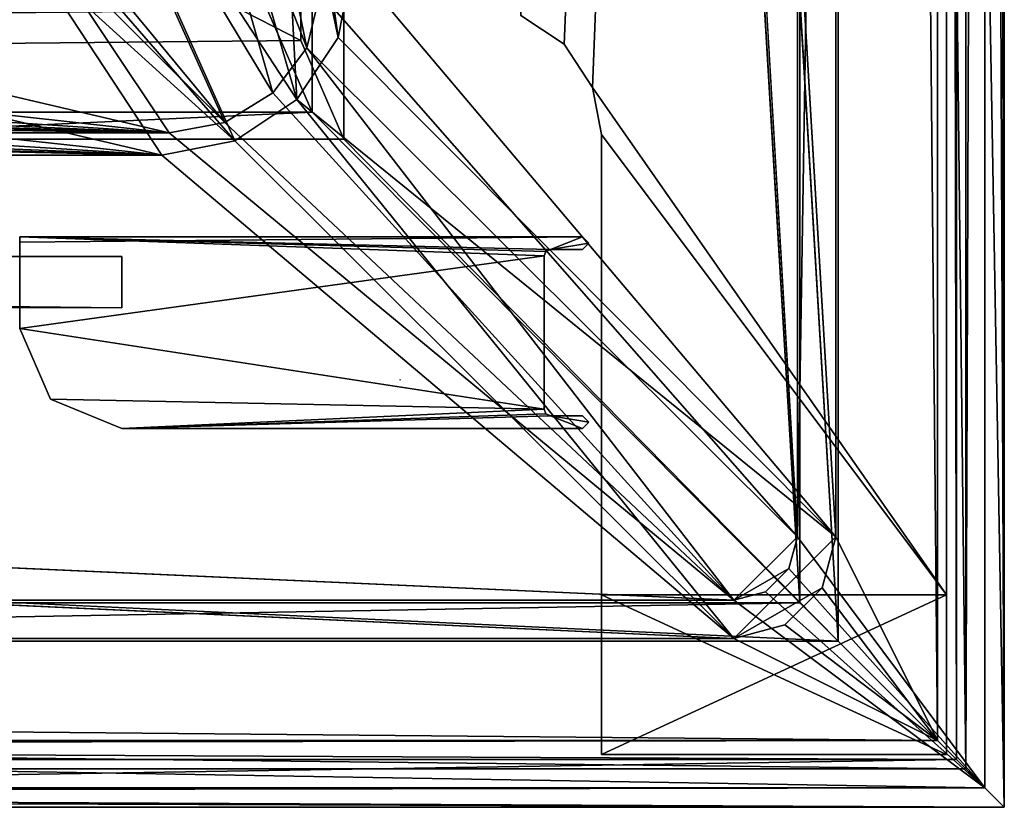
# Model space of a CAD drawing. Header units: metres. Extents: x -904 to 0, y -908 to 0.
# Tile 26 of 134: x -77 to 0, y -904 to -842. Entities that reach past the tile are written whole.
import ezdxf

# ---------------------------------------------------------------- set-up
doc = ezdxf.new("R2010")
doc.units = ezdxf.units.M

msp = doc.modelspace()

# ---------------------------------------------------------------- linework, layer by layer
at = {"layer": 'None01'}
for points in [[(-77.056778, -859.376953, 2063.059814), (-77.056831, -866.563599, 2063.059814), (-36.017147, -860.877197, 2063.059814)], [(-77.056778, -859.376953, 163.119003), (-36.017147, -860.877197, 163.059708), (-77.056831, -866.563599, 163.059708)], [(-77.056778, -859.376953, 189.423004), (-77.056786, -859.794922, 191.83049), (-33.017139, -859.377197, 163.059708)], [(-77.056786, -859.794922, 191.83049), (-77.056778, -859.376953, 2034.404419), (-33.017139, -859.377197, 2063.059814)], [(-33.017139, -859.377197, 163.059708), (-77.056786, -859.794922, 191.83049), (-33.017139, -859.377197, 2063.059814)], [(-33.017139, -859.377197, 2063.059814), (-77.056778, -859.376953, 2063.059814), (-35.517143, -860.377197, 2063.059814)], [(-35.517143, -860.377197, 2063.059814), (-77.056778, -859.376953, 2063.059814), (-35.870068, -860.524292, 2063.059814)], [(-77.056778, -859.376953, 2063.059814), (-36.017147, -860.877197, 2063.059814), (-35.870068, -860.524292, 2063.059814)], [(-77.056778, -859.376953, 188.574921), (-77.056778, -859.376953, 189.423004), (-33.017139, -859.377197, 163.059708)], [(-33.017139, -859.377197, 2063.059814), (-77.056778, -859.376953, 2034.404419), (-77.056778, -859.376953, 2035.85498)], [(-77.056778, -859.376953, 163.119003), (-77.056778, -859.376953, 166.25499), (-33.017139, -859.377197, 163.059708)], [(-77.056778, -859.376953, 166.25499), (-77.056778, -859.376953, 167.944183), (-33.017139, -859.377197, 163.059708)], [(-33.017139, -859.377197, 163.059708), (-77.056778, -859.376953, 167.944183), (-77.056778, -859.376953, 188.574921)], [(-77.056778, -859.376953, 2035.85498), (-77.056778, -859.376953, 2037.544434), (-33.017139, -859.377197, 2063.059814)], [(-77.056778, -859.376953, 2037.544434), (-77.056778, -859.376953, 2058.175293), (-33.017139, -859.377197, 2063.059814)], [(-33.017139, -859.377197, 2063.059814), (-77.056778, -859.376953, 2058.175293), (-77.056778, -859.376953, 2059.022949)], [(-77.056778, -859.376953, 2059.022949), (-77.056778, -859.376953, 2063.059814), (-33.017139, -859.377197, 2063.059814)], [(-33.017139, -859.377197, 163.059708), (-35.517143, -860.377197, 163.059708), (-77.056778, -859.376953, 163.119003)], [(-35.517143, -860.377197, 163.059708), (-35.870346, -860.524536, 163.059708), (-77.056778, -859.376953, 163.119003)], [(-77.056778, -859.376953, 163.119003), (-35.870346, -860.524536, 163.059708), (-36.017147, -860.877197, 163.059708)], [(-32.519112, -859.877258, 2063.059814), (-33.017139, -859.377197, 2063.059814), (-35.517143, -860.377197, 2063.059814)], [(-33.017139, -859.377197, 163.059708), (-32.519112, -859.877258, 163.059708), (-35.517143, -860.377197, 163.059708)], [(-35.517143, -860.377197, 2063.059814), (-33.017143, -860.377197, 2063.059814), (-32.519112, -859.877258, 2063.059814)], [(-32.519112, -859.877258, 163.059708), (-33.017143, -860.377197, 163.059708), (-35.517143, -860.377197, 163.059708)], [(-33.017143, -860.377197, 163.059708), (-32.519112, -859.877258, 163.059708), (-33.017143, -860.377197, 2063.059814)], [(-32.519112, -859.877258, 163.059708), (-32.519112, -859.877258, 2063.059814), (-33.017143, -860.377197, 2063.059814)], [(-32.519112, -859.877258, 163.059708), (-33.017139, -859.377197, 163.059708), (-32.519112, -859.877258, 2063.059814)], [(-33.017139, -859.377197, 163.059708), (-33.017139, -859.377197, 2063.059814), (-32.519112, -859.877258, 2063.059814)], [(-35.870346, -860.524536, 163.059708), (-35.870068, -860.524292, 2063.059814), (-36.017147, -860.877197, 2063.059814)], [(-36.017147, -860.877197, 163.059708), (-35.870346, -860.524536, 163.059708), (-36.017147, -860.877197, 2063.059814)], [(-35.517143, -860.377197, 163.059708), (-35.517143, -860.377197, 2063.059814), (-35.870346, -860.524536, 163.059708)], [(-35.517143, -860.377197, 2063.059814), (-35.870068, -860.524292, 2063.059814), (-35.870346, -860.524536, 163.059708)], [(-33.017143, -860.377197, 163.059708), (-33.017143, -860.377197, 2063.059814), (-35.517143, -860.377197, 163.059708)], [(-33.017143, -860.377197, 2063.059814), (-35.517143, -860.377197, 2063.059814), (-35.517143, -860.377197, 163.059708)], [(-77.056831, -866.563599, 2063.059814), (-36.017231, -872.877197, 2063.059814), (-36.017147, -860.877197, 2063.059814)], [(-36.017147, -860.877197, 163.059708), (-36.017231, -872.877197, 163.059708), (-77.056831, -866.563599, 163.059708)], [(-36.017147, -860.877197, 163.059708), (-36.017147, -860.877197, 2063.059814), (-36.017231, -872.877197, 163.059708)], [(-36.017147, -860.877197, 2063.059814), (-36.017231, -872.877197, 2063.059814), (-36.017231, -872.877197, 163.059708)], [(-77.056831, -866.563599, 2063.059814), (-74.639931, -872.089722, 2063.059814), (-36.017231, -872.877197, 2063.059814)], [(-77.056831, -866.563599, 2063.059814), (-77.056831, -866.563599, 2061.440918), (-74.639931, -872.089722, 2063.059814)], [(-77.056831, -866.563599, 2061.440918), (-77.056831, -866.563599, 2019.273071), (-74.639931, -872.089722, 2063.059814)], [(-74.639931, -872.089722, 2063.059814), (-77.056831, -866.563599, 2019.273071), (-74.639931, -872.089722, 163.059708)], [(-77.056831, -866.563599, 2019.273071), (-77.056831, -866.563599, 206.846344), (-74.639931, -872.089722, 163.059708)], [(-74.639931, -872.089722, 163.059708), (-77.056831, -866.563599, 206.846344), (-77.056831, -866.563599, 164.678574)], [(-77.056831, -866.563599, 164.678574), (-77.056831, -866.563599, 163.059708), (-74.639931, -872.089722, 163.059708)], [(-77.056831, -866.563599, 163.059708), (-36.017231, -872.877197, 163.059708), (-74.639931, -872.089722, 163.059708)], [(-74.639931, -872.089722, 2063.059814), (-69.059067, -874.376953, 2063.059814), (-36.017231, -872.877197, 2063.059814)], [(-74.639931, -872.089722, 163.059708), (-69.059067, -874.376953, 163.059708), (-74.639931, -872.089722, 2063.059814)], [(-69.059067, -874.376953, 163.059708), (-69.059067, -874.376953, 2063.059814), (-74.639931, -872.089722, 2063.059814)], [(-36.017231, -872.877197, 163.059708), (-69.059067, -874.376953, 163.059708), (-74.639931, -872.089722, 163.059708)], [(-36.017231, -872.877197, 2063.059814), (-69.059067, -874.376953, 2063.059814), (-35.870155, -873.230103, 2063.059814)], [(-36.017231, -872.877197, 163.059708), (-35.869877, -873.230408, 163.059708), (-69.059067, -874.376953, 163.059708)], [(-35.869877, -873.230408, 163.059708), (-36.017231, -872.877197, 163.059708), (-35.870155, -873.230103, 2063.059814)], [(-36.017231, -872.877197, 163.059708), (-36.017231, -872.877197, 2063.059814), (-35.870155, -873.230103, 2063.059814)], [(-69.059067, -874.376953, 2063.059814), (-35.517231, -873.377197, 2063.059814), (-35.870155, -873.230103, 2063.059814)], [(-35.869877, -873.230408, 163.059708), (-35.517231, -873.377197, 163.059708), (-69.059067, -874.376953, 163.059708)], [(-69.059067, -874.376953, 2063.059814), (-33.017239, -874.377197, 2063.059814), (-35.517231, -873.377197, 2063.059814)], [(-69.059067, -874.376953, 163.059708), (-35.517231, -873.377197, 163.059708), (-33.017239, -874.377197, 163.059708)], [(-35.869877, -873.230408, 163.059708), (-35.870155, -873.230103, 2063.059814), (-35.517231, -873.377197, 2063.059814)], [(-35.517231, -873.377197, 163.059708), (-35.869877, -873.230408, 163.059708), (-35.517231, -873.377197, 2063.059814)], [(-33.017239, -874.377197, 2063.059814), (-32.519207, -873.877258, 2063.059814), (-35.517231, -873.377197, 2063.059814)], [(-35.517231, -873.377197, 2063.059814), (-32.519207, -873.877258, 2063.059814), (-33.017231, -873.377197, 2063.059814)], [(-33.017231, -873.377197, 163.059708), (-35.517231, -873.377197, 163.059708), (-33.017231, -873.377197, 2063.059814)], [(-35.517231, -873.377197, 163.059708), (-35.517231, -873.377197, 2063.059814), (-33.017231, -873.377197, 2063.059814)], [(-35.517231, -873.377197, 163.059708), (-32.519207, -873.877258, 163.059708), (-33.017239, -874.377197, 163.059708)], [(-35.517231, -873.377197, 163.059708), (-33.017231, -873.377197, 163.059708), (-32.519207, -873.877258, 163.059708)], [(-32.519207, -873.877258, 163.059708), (-33.017231, -873.377197, 163.059708), (-32.519207, -873.877258, 2063.059814)], [(-33.017231, -873.377197, 163.059708), (-33.017231, -873.377197, 2063.059814), (-32.519207, -873.877258, 2063.059814)], [(-33.017239, -874.377197, 163.059708), (-33.017239, -874.377197, 2063.059814), (-69.059067, -874.376953, 163.059708)], [(-33.017239, -874.377197, 2063.059814), (-69.059067, -874.376953, 2063.059814), (-69.059067, -874.376953, 163.059708)], [(-33.017239, -874.377197, 163.059708), (-32.519207, -873.877258, 163.059708), (-33.017239, -874.377197, 2063.059814)], [(-32.519207, -873.877258, 163.059708), (-32.519207, -873.877258, 2063.059814), (-33.017239, -874.377197, 2063.059814)]]:
    msp.add_3dface(points, dxfattribs=at)
at = {"layer": 'None012'}
for points in [[(-37.838261, -842.079285, 2063.059814), (-34.448139, -844.306091, 2063.059814), (-4.519207, -133.377289, 2063.059814)], [(-4.519207, -133.377289, 163.059708), (-34.448139, -844.306091, 163.059708), (-37.838261, -842.079285, 163.059708)], [(-34.448139, -844.306091, 2063.059814), (-32.221325, -847.696228, 2063.059814), (-4.519207, -133.377289, 2063.059814)], [(-32.221325, -847.696228, 163.059708), (-34.448139, -844.306091, 163.059708), (-4.519207, -133.377289, 163.059708)], [(-4.519207, -133.377289, 2063.059814), (-32.221325, -847.696228, 2063.059814), (-4.519207, -887.377258, 2063.059814)], [(-4.519207, -887.377258, 163.059708), (-32.221325, -847.696228, 163.059708), (-4.519207, -133.377289, 163.059708)], [(-4.519207, -887.377258, 163.059708), (-4.519207, -133.377289, 163.059708), (-4.519207, -887.377258, 173.920044)], [(-4.519207, -133.377289, 163.059708), (-4.519207, -133.377289, 2063.059814), (-4.519207, -887.377258, 173.920044)], [(-4.519207, -887.377258, 173.920044), (-4.519207, -133.377289, 2063.059814), (-4.519207, -887.377258, 2051.920166)], [(-4.519207, -133.377289, 2063.059814), (-4.519207, -887.377258, 2063.059814), (-4.519207, -887.377258, 2051.920166)], [(-37.838261, -842.079285, 1113.059692), (-37.838261, -842.079285, 163.059708), (-34.448139, -844.306091, 1113.059692)], [(-37.838261, -842.079285, 163.059708), (-34.448139, -844.306091, 163.059708), (-34.448139, -844.306091, 1113.059692)], [(-34.448139, -844.306091, 1113.059692), (-34.448139, -844.306091, 2063.059814), (-37.838261, -842.079285, 1113.059692)], [(-34.448139, -844.306091, 2063.059814), (-37.838261, -842.079285, 2063.059814), (-37.838261, -842.079285, 1113.059692)], [(-34.448139, -844.306091, 1113.059692), (-34.448139, -844.306091, 163.059708), (-32.221325, -847.696228, 1113.059692)], [(-34.448139, -844.306091, 163.059708), (-32.221325, -847.696228, 163.059708), (-32.221325, -847.696228, 1113.059692)], [(-32.221325, -847.696228, 1113.059692), (-32.221325, -847.696228, 2063.059814), (-34.448139, -844.306091, 1113.059692)], [(-32.221325, -847.696228, 2063.059814), (-34.448139, -844.306091, 2063.059814), (-34.448139, -844.306091, 1113.059692)], [(-32.221325, -847.696228, 2063.059814), (-31.519207, -851.377136, 2063.059814), (-4.519207, -887.377258, 2063.059814)], [(-31.519207, -851.377136, 163.059708), (-32.221325, -847.696228, 163.059708), (-4.519207, -887.377258, 163.059708)], [(-32.221325, -847.696228, 1113.059692), (-32.221325, -847.696228, 163.059708), (-31.519207, -851.377136, 1113.059692)], [(-32.221325, -847.696228, 163.059708), (-31.519207, -851.377136, 163.059708), (-31.519207, -851.377136, 1113.059692)], [(-31.519207, -851.377136, 1113.059692), (-31.519207, -851.377136, 2063.059814), (-32.221325, -847.696228, 1113.059692)], [(-31.519207, -851.377136, 2063.059814), (-32.221325, -847.696228, 2063.059814), (-32.221325, -847.696228, 1113.059692)], [(-4.519207, -887.377258, 2063.059814), (-31.519207, -851.377136, 2063.059814), (-31.519207, -887.377258, 2063.059814)], [(-31.519207, -887.377258, 163.059708), (-31.519207, -851.377136, 163.059708), (-4.519207, -887.377258, 163.059708)], [(-31.519207, -887.377258, 2063.059814), (-31.519207, -851.377136, 2063.059814), (-31.519207, -887.377258, 2051.920166)], [(-31.519207, -851.377136, 2063.059814), (-31.519207, -851.377136, 1113.059692), (-31.519207, -887.377258, 2051.920166)], [(-31.519207, -887.377258, 2051.920166), (-31.519207, -851.377136, 1113.059692), (-31.519207, -899.877258, 2051.920166)], [(-31.519207, -851.377136, 1113.059692), (-31.519207, -899.877258, 173.920044), (-31.519207, -899.877258, 2051.920166)], [(-31.519207, -899.877258, 173.920044), (-31.519207, -851.377136, 1113.059692), (-31.519207, -887.377258, 173.920044)], [(-31.519207, -851.377136, 1113.059692), (-31.519207, -851.377136, 163.059708), (-31.519207, -887.377258, 173.920044)], [(-31.519207, -887.377258, 173.920044), (-31.519207, -851.377136, 163.059708), (-31.519207, -887.377258, 163.059708)], [(-4.519207, -887.377258, 2051.920166), (-4.519207, -887.377258, 2063.059814), (-31.519207, -887.377258, 2051.920166)], [(-4.519207, -887.377258, 2063.059814), (-31.519207, -887.377258, 2063.059814), (-31.519207, -887.377258, 2051.920166)], [(-31.519207, -887.377258, 173.920044), (-31.519207, -887.377258, 163.059708), (-4.519207, -887.377258, 173.920044)], [(-31.519207, -887.377258, 163.059708), (-4.519207, -887.377258, 163.059708), (-4.519207, -887.377258, 173.920044)], [(-31.519207, -887.377258, 2051.920166), (-31.519207, -899.877258, 2051.920166), (-4.519207, -887.377258, 2051.920166)], [(-31.519207, -899.877258, 2051.920166), (-4.519207, -899.877258, 2051.920166), (-4.519207, -887.377258, 2051.920166)], [(-4.519207, -887.377258, 173.920044), (-4.519207, -899.877258, 173.920044), (-31.519207, -887.377258, 173.920044)], [(-4.519207, -899.877258, 173.920044), (-31.519207, -899.877258, 173.920044), (-31.519207, -887.377258, 173.920044)], [(-4.519207, -887.377258, 2051.920166), (-4.519207, -899.877258, 2051.920166), (-4.519207, -887.377258, 173.920044)], [(-4.519207, -899.877258, 2051.920166), (-4.519207, -899.877258, 173.920044), (-4.519207, -887.377258, 173.920044)], [(-4.519207, -899.877258, 173.920044), (-4.519207, -899.877258, 2051.920166), (-31.519207, -899.877258, 173.920044)], [(-4.519207, -899.877258, 2051.920166), (-31.519207, -899.877258, 2051.920166), (-31.519207, -899.877258, 173.920044)]]:
    msp.add_3dface(points, dxfattribs=at)
at = {"layer": 'None012311'}
for points in [[(0, -904.007874), (-3.735142, -3.735142), (0, 0)], [(0, 0), (-1.527202, -1.527202, 175), (0, -904.007874)], [(-16.196362, -21.156561, 175), (-16.196362, -882.851318, 175), (-1.527202, -1.527202, 175)], [(-1.527202, -1.527202, 175), (-16.196362, -882.851318, 175), (-1.527202, -902.480652, 175)], [(-1.527202, -1.527202, 175), (-1.527202, -902.480652, 175), (0, -904.007874)], [(-3.735142, -3.735142), (-3.735142, -900.272766), (-5.236164, -5.236164, 172)], [(-3.735142, -900.272766), (-3.735142, -3.735142), (0, -904.007874)], [(-5.236164, -898.771729, 172), (-13.196362, -21.156561, 172), (-5.236164, -5.236164, 172)], [(-3.735142, -900.272766), (-5.236164, -898.771729, 172), (-5.236164, -5.236164, 172)], [(-16.196362, -882.851318, 163.059708), (-16.196362, -21.156561, 163.059708), (-53.480907, -243.617432, 163.059708)], [(-13.196362, -882.851318, 160.059708), (-51.007534, -245.042999, 160.059708), (-13.196362, -21.156561, 160.059708)], [(-16.196362, -882.851318, 175), (-16.196362, -21.156561, 175), (-16.196362, -882.851318, 163.059708)], [(-16.196362, -21.156561, 175), (-16.196362, -21.156561, 163.059708), (-16.196362, -882.851318, 163.059708)], [(-13.196362, -882.851318, 172), (-13.196362, -21.156561, 172), (-5.236164, -898.771729, 172)], [(-13.196362, -882.851318, 160.059708), (-13.196362, -21.156561, 160.059708), (-13.196362, -882.851318, 172)], [(-13.196362, -21.156561, 160.059708), (-13.196362, -21.156561, 172), (-13.196362, -882.851318, 172)], [(-53.546944, -840.303711, 163.059692), (-16.196362, -882.851318, 163.059708), (-53.480907, -243.617432, 163.059708)], [(-51.007534, -838.075195, 160.059708), (-51.007534, -245.042999, 160.059708), (-13.196362, -882.851318, 160.059708)], [(-63.541237, -800.866882, 107.510857), (-68.154854, -809.929016, 107.27356), (-54.576912, -844.59375, 163.059708)], [(-63.541237, -800.866882, 107.510857), (-54.576912, -844.59375, 163.059708), (-53.546944, -840.303711, 163.059692)], [(-68.154854, -809.929016, 107.27356), (-76.186203, -816.771423, 107.094383), (-57.23999, -848.122864, 163.059708)], [(-75.319344, -818.10022, 104.058556), (-66.410751, -810.490112, 104.257835), (-55.379078, -848.629028, 160.059708)], [(-68.154854, -809.929016, 107.27356), (-57.23999, -848.122864, 163.059708), (-54.576912, -844.59375, 163.059708)], [(-55.379078, -848.629028, 160.059708), (-66.410751, -810.490112, 104.257835), (-56.750351, -821.963867, 132.308487)], [(-76.186203, -816.771423, 107.094383), (-86.208916, -819.977722, 107.010422), (-61.011421, -850.434814, 163.059708)], [(-76.186203, -816.771423, 107.094383), (-61.011421, -850.434814, 163.059708), (-57.23999, -848.122864, 163.059708)], [(-60.221214, -851.864441, 160.059708), (-86.471901, -821.695618, 103.964409), (-75.319344, -818.10022, 104.058556)], [(-60.221214, -851.864441, 160.059708), (-75.319344, -818.10022, 104.058556), (-55.379078, -848.629028, 160.059708)], [(-55.783974, -817.635498, 132.381241), (-52.143661, -843.786926, 160.059708), (-56.750351, -821.963867, 132.308487)], [(-51.007534, -838.075195, 160.059708), (-52.143661, -843.786926, 160.059708), (-55.783974, -817.635498, 132.381241)], [(-86.208916, -819.977722, 107.010422), (-75.63961, -835.826477, 135.425903), (-61.011421, -850.434814, 163.059708)], [(-76.202408, -837.348083, 132.012054), (-86.471901, -821.695618, 103.964409), (-60.221214, -851.864441, 160.059708)], [(-52.143661, -843.786926, 160.059708), (-55.379078, -848.629028, 160.059708), (-56.750351, -821.963867, 132.308487)], [(-75.63961, -835.826477, 135.425903), (-122.01403, -837.973328, 135.176483), (-65.361061, -851.239258, 163.059708)], [(-61.011421, -850.434814, 163.059708), (-75.63961, -835.826477, 135.425903), (-65.361061, -851.239258, 163.059708)], [(-76.202408, -837.348083, 132.012054), (-65.932907, -853.000549, 160.059708), (-122.405373, -839.759216, 131.948914)], [(-65.932907, -853.000549, 160.059708), (-76.202408, -837.348083, 132.012054), (-60.221214, -851.864441, 160.059708)], [(-122.01403, -837.973328, 135.176483), (-168.407715, -839.840149, 134.948425), (-65.361061, -851.239258, 163.059708)], [(-52.143661, -843.786926, 160.059708), (-51.007534, -838.075195, 160.059708), (-13.196362, -882.851318, 160.059708)], [(-65.361061, -851.239258, 163.059708), (-168.407715, -839.840149, 134.948425), (-214.820953, -841.424377, 134.742767)], [(-65.932907, -853.000549, 160.059708), (-168.637634, -841.847717, 131.894226), (-122.405373, -839.759216, 131.948914)], [(-16.196362, -882.851318, 163.059708), (-53.546944, -840.303711, 163.059692), (-54.576912, -844.59375, 163.059708)], [(-214.820953, -841.424377, 134.742767), (-261.251007, -842.718262, 134.566696), (-65.361061, -851.239258, 163.059708)], [(-168.637634, -841.847717, 131.894226), (-65.932907, -853.000549, 160.059708), (-214.894165, -843.611816, 131.848038)], [(-261.251007, -842.718262, 134.566696), (-307.693909, -843.71405, 134.427994), (-65.361061, -851.239258, 163.059708)], [(-307.693909, -843.71405, 134.427994), (-354.14621, -844.412048, 134.329071), (-65.361061, -851.239258, 163.059708)], [(-65.932907, -853.000549, 160.059708), (-261.172211, -845.048035, 131.810425), (-214.894165, -843.611816, 131.848038)], [(-65.361061, -851.239258, 163.059708), (-539.984131, -844.280945, 134.349228), (-839.225647, -851.240662, 163.059708)], [(-354.14621, -844.412048, 134.329071), (-539.984131, -844.280945, 134.349228), (-65.361061, -851.239258, 163.059708)], [(-13.196362, -882.851318, 160.059708), (-55.379078, -848.629028, 160.059708), (-52.143661, -843.786926, 160.059708)], [(-65.932907, -853.000549, 160.059708), (-307.470459, -846.153625, 131.781479), (-261.172211, -845.048035, 131.810425)], [(-54.576912, -844.59375, 163.059708), (-57.23999, -848.122864, 163.059708), (-21.156563, -887.811523, 163.059708)], [(-21.156563, -887.811523, 163.059708), (-16.196362, -882.851318, 163.059708), (-54.576912, -844.59375, 163.059708)], [(-353.788147, -846.927795, 131.7612), (-307.470459, -846.153625, 131.781479), (-65.932907, -853.000549, 160.059708)], [(-838.072021, -853.000549, 160.059708), (-353.788147, -846.927795, 131.7612), (-65.932907, -853.000549, 160.059708)], [(-57.23999, -848.122864, 163.059708), (-61.011421, -850.434814, 163.059708), (-21.156563, -887.811523, 163.059708)], [(-60.221214, -851.864441, 160.059708), (-55.379078, -848.629028, 160.059708), (-21.156563, -890.811523, 160.059708)], [(-21.156563, -890.811523, 160.059708), (-55.379078, -848.629028, 160.059708), (-13.196362, -882.851318, 160.059708)], [(-21.156563, -887.811523, 163.059708), (-61.011421, -850.434814, 163.059708), (-65.361061, -851.239258, 163.059708)], [(-882.848145, -887.811401, 163.059708), (-21.156563, -887.811523, 163.059708), (-839.225647, -851.240662, 163.059708)], [(-839.225647, -851.240662, 163.059708), (-21.156563, -887.811523, 163.059708), (-65.361061, -851.239258, 163.059708)], [(-21.156563, -890.811523, 160.059708), (-65.932907, -853.000549, 160.059708), (-60.221214, -851.864441, 160.059708)], [(-882.848145, -890.811401, 160.059708), (-838.072021, -853.000549, 160.059708), (-21.156563, -890.811523, 160.059708)], [(-838.072021, -853.000549, 160.059708), (-65.932907, -853.000549, 160.059708), (-21.156563, -890.811523, 160.059708)], [(-14.262827, -886.831421, 160.059708), (-21.156563, -890.811523, 160.059708), (-13.196362, -882.851318, 160.059708)], [(-16.860903, -885.331421, 163.059708), (-16.196362, -882.851318, 163.059708), (-21.156563, -887.811523, 163.059708)], [(-16.196362, -882.851318, 175), (-16.196362, -882.851318, 163.059708), (-16.860903, -885.331421, 175)], [(-16.196362, -882.851318, 163.059708), (-16.860903, -885.331421, 163.059708), (-16.860903, -885.331421, 175)], [(-16.196362, -882.851318, 175), (-16.860903, -885.331421, 175), (-1.527202, -902.480652, 175)], [(-14.262827, -886.831421, 172), (-13.196362, -882.851318, 172), (-5.236164, -898.771729, 172)], [(-13.196362, -882.851318, 160.059708), (-13.196362, -882.851318, 172), (-14.262827, -886.831421, 160.059708)], [(-13.196362, -882.851318, 172), (-14.262827, -886.831421, 172), (-14.262827, -886.831421, 160.059708)], [(-18.676462, -887.146973, 163.059708), (-16.860903, -885.331421, 163.059708), (-21.156563, -887.811523, 163.059708)], [(-18.676462, -887.146973, 163.059708), (-18.676462, -887.146973, 175), (-16.860903, -885.331421, 175)], [(-16.860903, -885.331421, 175), (-16.860903, -885.331421, 163.059708), (-18.676462, -887.146973, 163.059708)], [(-1.527202, -902.480652, 175), (-16.860903, -885.331421, 175), (-18.676462, -887.146973, 175)], [(-14.262827, -886.831421, 160.059708), (-17.176462, -889.745056, 160.059708), (-21.156563, -890.811523, 160.059708)], [(-17.176462, -889.745056, 172), (-14.262827, -886.831421, 172), (-5.236164, -898.771729, 172)], [(-17.176462, -889.745056, 160.059708), (-14.262827, -886.831421, 160.059708), (-17.176462, -889.745056, 172)], [(-14.262827, -886.831421, 160.059708), (-14.262827, -886.831421, 172), (-17.176462, -889.745056, 172)], [(-21.156563, -887.811523, 163.059708), (-21.156563, -887.811523, 175), (-18.676462, -887.146973, 163.059708)], [(-21.156563, -887.811523, 175), (-18.676462, -887.146973, 175), (-18.676462, -887.146973, 163.059708)], [(-18.676462, -887.146973, 175), (-21.156563, -887.811523, 175), (-1.527202, -902.480652, 175)], [(-1.527202, -902.480652, 175), (-882.848145, -887.811401, 175), (-902.477478, -902.480652, 175)], [(-882.848145, -887.811401, 175), (-21.156563, -887.811523, 175), (-882.848145, -887.811401, 163.059708)], [(-21.156563, -887.811523, 175), (-21.156563, -887.811523, 163.059708), (-882.848145, -887.811401, 163.059708)], [(-21.156563, -887.811523, 175), (-882.848145, -887.811401, 175), (-1.527202, -902.480652, 175)], [(-5.236164, -898.771729, 172), (-21.156563, -890.811523, 172), (-17.176462, -889.745056, 172)], [(-21.156563, -890.811523, 160.059708), (-17.176462, -889.745056, 160.059708), (-21.156563, -890.811523, 172)], [(-17.176462, -889.745056, 160.059708), (-17.176462, -889.745056, 172), (-21.156563, -890.811523, 172)], [(-898.768494, -898.771729, 172), (-882.848145, -890.811401, 172), (-5.236164, -898.771729, 172)], [(-882.848145, -890.811401, 172), (-21.156563, -890.811523, 172), (-5.236164, -898.771729, 172)], [(-882.848145, -890.811401, 160.059708), (-21.156563, -890.811523, 160.059708), (-882.848145, -890.811401, 172)], [(-21.156563, -890.811523, 160.059708), (-21.156563, -890.811523, 172), (-882.848145, -890.811401, 172)], [(-667.002319, -899.13855, 129.962463), (-898.768494, -898.771729, 172), (-5.236164, -898.771729, 172)], [(-237.002335, -899.13855, 129.962463), (-667.002319, -899.13855, 129.962463), (-5.236164, -898.771729, 172)], [(-237.002335, -899.13855, 129.962463), (-5.236164, -898.771729, 172), (-3.735142, -900.272766)], [(-237.002335, -900.272766), (-237.002335, -899.13855, 129.962463), (-3.735142, -900.272766)], [(-237.002335, -904.007874), (-3.735142, -900.272766), (0, -904.007874)], [(-237.002335, -904.007874), (-237.002335, -900.272766), (-3.735142, -900.272766)], [(-902.477478, -902.480652, 175), (-237.002335, -902.873413, 129.995056), (-1.527202, -902.480652, 175)], [(-237.002335, -902.873413, 129.995056), (0, -904.007874), (-1.527202, -902.480652, 175)], [(-237.002335, -902.873413, 129.995056), (-237.002335, -904.007874), (0, -904.007874)]]:
    msp.add_3dface(points, dxfattribs=at)
at = {"layer": 'None012312'}
for points in [[(-0.00234, -0.003942, 2051), (-0.00234, -904.003967, 2051), (-16.00234, -16.003942, 2051)], [(-3.00234, -3.003942, 2111.02002), (-3.00234, -901.003967, 2111.02002), (-0.00234, -0.003942, 2111.02002)], [(-3.00234, -901.003967, 2111.02002), (-0.00234, -904.003967, 2111.02002), (-0.00234, -0.003942, 2111.02002)], [(-0.00234, -904.003967, 2051), (-0.00234, -0.003942, 2051), (-0.00234, -904.003967, 2111.02002)], [(-0.00234, -0.003942, 2051), (-0.00234, -0.003942, 2111.02002), (-0.00234, -904.003967, 2111.02002)], [(-13.00234, -13.003942, 2053.855957), (-3.00234, -901.003967, 2053.855957), (-3.00234, -3.003942, 2053.855957)], [(-3.00234, -3.003942, 2053.855957), (-3.00234, -901.003967, 2053.855957), (-3.00234, -3.003942, 2111.02002)], [(-3.00234, -901.003967, 2053.855957), (-3.00234, -901.003967, 2111.02002), (-3.00234, -3.003942, 2111.02002)], [(-13.00234, -891.003967, 2065.280029), (-13.00234, -13.003942, 2065.280029), (-51.700359, -244.003937, 2065.280029)], [(-13.00234, -13.003942, 2053.855957), (-13.00234, -891.003967, 2053.855957), (-3.00234, -901.003967, 2053.855957)], [(-13.00234, -13.003942, 2065.280029), (-13.00234, -891.003967, 2065.280029), (-13.00234, -13.003942, 2053.855957)], [(-13.00234, -891.003967, 2065.280029), (-13.00234, -891.003967, 2053.855957), (-13.00234, -13.003942, 2053.855957)], [(-16.00234, -888.003967, 2063.023926), (-54.171215, -244.003937, 2063.023926), (-16.00234, -16.003942, 2063.023926)], [(-0.00234, -904.003967, 2051), (-16.00234, -888.003967, 2051), (-16.00234, -16.003942, 2051)], [(-16.00234, -888.003967, 2063.023926), (-16.00234, -16.003942, 2063.023926), (-16.00234, -888.003967, 2051)], [(-16.00234, -16.003942, 2063.023926), (-16.00234, -16.003942, 2051), (-16.00234, -888.003967, 2051)], [(-55.043732, -844.028503, 2077.158691), (-55.043732, -244.003937, 2077.158691), (-92.87767, -824.654602, 2102.378662)], [(-54.171215, -244.003937, 2063.023926), (-54.171215, -849.639465, 2063.023926), (-57.658901, -841.640808, 2075.415527)], [(-55.043732, -244.003937, 2077.158691), (-55.043732, -844.028503, 2077.158691), (-51.700359, -244.003937, 2065.280029)], [(-55.043732, -844.028503, 2077.158691), (-51.700359, -851.731201, 2065.280029), (-51.700359, -244.003937, 2065.280029)], [(-54.171215, -849.639465, 2063.023926), (-54.171215, -244.003937, 2063.023926), (-16.00234, -888.003967, 2063.023926)], [(-51.700359, -244.003937, 2065.280029), (-51.700359, -851.731201, 2065.280029), (-13.00234, -891.003967, 2065.280029)], [(-849.833435, -849.639465, 2063.023926), (-95.010384, -822.552795, 2100.313965), (-57.658901, -841.640808, 2075.415527)], [(-55.043732, -844.028503, 2077.158691), (-92.87767, -824.654602, 2102.378662), (-852.304321, -851.731201, 2065.280029)], [(-54.171215, -849.639465, 2063.023926), (-849.833435, -849.639465, 2063.023926), (-57.658901, -841.640808, 2075.415527)], [(-51.700359, -851.731201, 2065.280029), (-55.043732, -844.028503, 2077.158691), (-852.304321, -851.731201, 2065.280029)], [(-849.833435, -849.639465, 2063.023926), (-54.171215, -849.639465, 2063.023926), (-888.002319, -888.003967, 2063.023926)], [(-888.002319, -888.003967, 2063.023926), (-54.171215, -849.639465, 2063.023926), (-16.00234, -888.003967, 2063.023926)], [(-13.00234, -891.003967, 2065.280029), (-852.304321, -851.731201, 2065.280029), (-891.002319, -891.003967, 2065.280029)], [(-51.700359, -851.731201, 2065.280029), (-852.304321, -851.731201, 2065.280029), (-13.00234, -891.003967, 2065.280029)], [(-904.002319, -904.003967, 2051), (-888.002319, -888.003967, 2051), (-16.00234, -888.003967, 2051)], [(-0.00234, -904.003967, 2051), (-904.002319, -904.003967, 2051), (-16.00234, -888.003967, 2051)], [(-888.002319, -888.003967, 2051), (-888.002319, -888.003967, 2063.023926), (-16.00234, -888.003967, 2051)], [(-888.002319, -888.003967, 2063.023926), (-16.00234, -888.003967, 2063.023926), (-16.00234, -888.003967, 2051)], [(-3.00234, -901.003967, 2053.855957), (-891.002319, -891.003967, 2053.855957), (-901.002319, -901.003967, 2053.855957)], [(-13.00234, -891.003967, 2053.855957), (-891.002319, -891.003967, 2053.855957), (-3.00234, -901.003967, 2053.855957)], [(-13.00234, -891.003967, 2053.855957), (-13.00234, -891.003967, 2065.280029), (-891.002319, -891.003967, 2053.855957)], [(-13.00234, -891.003967, 2065.280029), (-891.002319, -891.003967, 2065.280029), (-891.002319, -891.003967, 2053.855957)], [(-901.002319, -901.003967, 2111.02002), (-904.002319, -904.003967, 2111.02002), (-0.00234, -904.003967, 2111.02002)], [(-3.00234, -901.003967, 2111.02002), (-901.002319, -901.003967, 2111.02002), (-0.00234, -904.003967, 2111.02002)], [(-901.002319, -901.003967, 2053.855957), (-901.002319, -901.003967, 2111.02002), (-3.00234, -901.003967, 2053.855957)], [(-901.002319, -901.003967, 2111.02002), (-3.00234, -901.003967, 2111.02002), (-3.00234, -901.003967, 2053.855957)], [(-0.00234, -904.003967, 2051), (-0.00234, -904.003967, 2111.02002), (-904.002319, -904.003967, 2051)], [(-0.00234, -904.003967, 2111.02002), (-904.002319, -904.003967, 2111.02002), (-904.002319, -904.003967, 2051)]]:
    msp.add_3dface(points, dxfattribs=at)
at = {"layer": 'None012313'}
for points in [[(-47.291286, -870.597046, 195.085403), (-47.291237, -870.554871, 195.254898), (-47.291241, -870.567444, 195.242599)], [(-47.291237, -870.554871, 195.254898), (-47.291237, -870.555359, 195.262527), (-47.291241, -870.567444, 195.242599)], [(-47.291241, -870.567444, 195.242599), (-47.291237, -870.555359, 195.262527), (-47.291237, -870.556458, 195.263046)], [(-47.291237, -870.556458, 195.263046), (-47.291237, -870.558105, 195.261734), (-47.291241, -870.567444, 195.242599)]]:
    msp.add_3dface(points, dxfattribs=at)
at = {"layer": 'None012349'}
for points in [[(-438.056824, -864.9245, 2025.059692), (-69.056816, -864.927002, 2025.059692), (-438.056793, -860.9245, 2025.059692)], [(-69.056816, -864.927002, 201.059708), (-438.056824, -864.9245, 201.059708), (-438.056793, -860.9245, 201.059708)], [(-69.056793, -860.927002, 2025.059692), (-69.056793, -860.927002, 201.059708), (-438.056793, -860.9245, 2025.059692)], [(-69.056793, -860.927002, 201.059708), (-438.056793, -860.9245, 201.059708), (-438.056793, -860.9245, 2025.059692)], [(-69.056816, -864.927002, 2025.059692), (-69.056793, -860.927002, 2025.059692), (-438.056793, -860.9245, 2025.059692)], [(-69.056793, -860.927002, 201.059708), (-69.056816, -864.927002, 201.059708), (-438.056793, -860.9245, 201.059708)], [(-69.056816, -864.927002, 2025.059692), (-69.056816, -864.927002, 201.059708), (-69.056793, -860.927002, 2025.059692)], [(-69.056816, -864.927002, 201.059708), (-69.056793, -860.927002, 201.059708), (-69.056793, -860.927002, 2025.059692)], [(-69.056816, -864.927002, 2025.059692), (-438.056824, -864.9245, 2025.059692), (-69.056816, -864.927002, 201.059708)], [(-438.056824, -864.9245, 2025.059692), (-438.056824, -864.9245, 201.059708), (-69.056816, -864.927002, 201.059708)]]:
    msp.add_3dface(points, dxfattribs=at)

doc.saveas('drawing.dxf')
